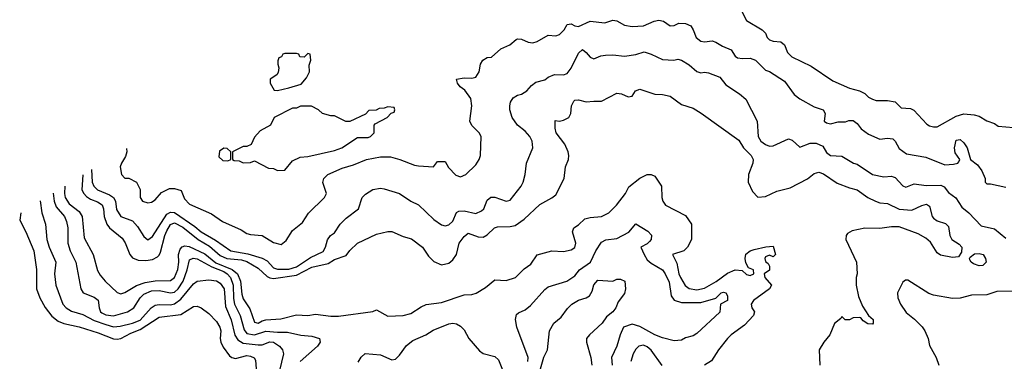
# Model space of a CAD drawing. Header units: inches. Extents: x 2380249 to 2585472, y 382747 to 546448.
# Tile 25 of 256: x 2393399 to 2398562, y 467750 to 469543. Entities that reach past the tile are written whole.
import ezdxf

# ---------------------------------------------------------------- set-up
doc = ezdxf.new("R2010")
doc.units = ezdxf.units.IN
doc.header["$MEASUREMENT"] = 0
doc.layers.add('C3496', color=7, linetype='Continuous')

msp = doc.modelspace()

# ---------------------------------------------------------------- linework, layer by layer
at = {"layer": 'C3496', "color": 4}
for points, elevation in [([(2397185.4, 469585.4), (2397210, 469538), (2397292, 469490), (2397310, 469472), (2397318, 469450), (2397330, 469438), (2397350, 469431), (2397390, 469427.3), (2397410, 469410.8), (2397425.5, 469370), (2397448.7, 469348.7), (2397550, 469298.8), (2397662.4, 469222.4), (2397750, 469184), (2397802, 469170), (2397830, 469156), (2397850, 469136), (2397870, 469126), (2397890, 469118.8), (2397950, 469118.8), (2397988.9, 469111.1), (2398021, 469081), (2398070, 469076), (2398087.5, 469067.5), (2398155.3, 468995.3), (2398170, 468986), (2398190, 468981), (2398210, 468981), (2398310, 469036.3), (2398350, 469048), (2398403.5, 469043.5), (2398430, 469036), (2398470, 469011.3), (2398510, 468998), (2398530, 468984.7), (2398610, 468978)], 116), ([(2393958.2, 468867.6), (2393961, 468850), (2393954.4, 468825.6), (2393932, 468790), (2393926, 468770), (2393932, 468730), (2393950, 468712), (2393971.6, 468711.6), (2394011.1, 468691.1), (2394031.1, 468651.1), (2394031.3, 468610), (2394042, 468590), (2394070, 468581), (2394090, 468586), (2394110, 468598), (2394143.2, 468636.8), (2394183.7, 468656.3), (2394210, 468657.3), (2394246.4, 468646.4), (2394262.4, 468602.4), (2394290, 468574), (2394404.5, 468524.5), (2394463, 468483), (2394559.9, 468439.9), (2394590, 468421), (2394610, 468414.8), (2394670, 468410.7), (2394730, 468373.4), (2394770, 468364), (2394796.6, 468383.4), (2394830, 468436), (2394881.5, 468478.5), (2394912.5, 468527.5), (2394998, 468610), (2395008, 468630), (2394989.3, 468689.3), (2394994, 468710), (2395015.3, 468730), (2395090, 468763), (2395150, 468781.6), (2395218, 468810), (2395290, 468822.4), (2395343.4, 468823.4), (2395392, 468810), (2395470, 468778.8), (2395490, 468776), (2395568.4, 468771.6), (2395590, 468798), (2395630, 468798), (2395646.8, 468766.8), (2395686.4, 468726.4), (2395710, 468718), (2395738, 468730), (2395790, 468782), (2395808.7, 468810), (2395815.3, 468830), (2395818, 468930), (2395808, 468950), (2395770, 468988), (2395759, 469010), (2395769, 469090), (2395765.2, 469130), (2395732.6, 469172.6), (2395709.2, 469190), (2395694, 469210), (2395688.7, 469230), (2395730, 469238), (2395770, 469236), (2395790, 469242), (2395808, 469270), (2395815.3, 469310), (2395828, 469330), (2395850, 469344.7), (2395873.6, 469346.4), (2395922, 469390), (2395969.3, 469410.7), (2396001.5, 469438.5), (2396010, 469442.8), (2396030, 469441), (2396064.5, 469424.5), (2396090, 469421), (2396112.1, 469427.9), (2396170, 469461), (2396210, 469458), (2396230, 469464.7), (2396254, 469490), (2396270, 469518), (2396290, 469521), (2396310.7, 469510.7), (2396330, 469507.7), (2396390, 469534.8), (2396466.4, 469526.4), (2396510, 469541), (2396530, 469536), (2396570, 469514.8), (2396610, 469507.7), (2396670, 469511), (2396725.1, 469534.9), (2396750, 469540.7), (2396775.5, 469535.5), (2396810, 469511.3), (2396830, 469512), (2396854.6, 469525.4), (2396890, 469522.8), (2396918, 469510), (2396931, 469490), (2396946, 469450), (2396970, 469431), (2396990, 469426), (2397030, 469431.3), (2397050, 469424.7), (2397084, 469404), (2397130, 469384.7), (2397150.8, 469350.8), (2397163.5, 469343.5), (2397190, 469338.8), (2397230, 469341), (2397258, 469330), (2397310, 469278), (2397330, 469271), (2397410, 469221), (2397460.7, 469150), (2397490, 469126.8), (2397564.9, 469084.9), (2397612, 469070), (2397622, 469050), (2397618, 469010), (2397630, 469001), (2397650, 468996), (2397690, 469006.8), (2397730, 469006.8), (2397746.6, 469013.4), (2397770, 469014), (2397790, 468998), (2397811, 468970), (2397850, 468942.8), (2397910, 468916), (2397950, 468921), (2397977.3, 468917.3), (2397990, 468904.7), (2398010, 468866.8), (2398050, 468838.8), (2398150, 468822), (2398250, 468780.7), (2398295.9, 468784.1), (2398318, 468790), (2398323.1, 468796.9), (2398328.7, 468810), (2398304.8, 468844.8), (2398301.2, 468870), (2398309.6, 468910.4), (2398330, 468914), (2398350, 468896), (2398366.8, 468870), (2398384.7, 468810), (2398421.4, 468781.4), (2398444.7, 468750), (2398462, 468710), (2398462, 468690), (2398470, 468682), (2398490, 468682), (2398570, 468664.7)], 112), ([(2393775.4, 468756), (2393779.1, 468690), (2393787.3, 468670), (2393806.8, 468650), (2393870, 468624.4), (2393890.5, 468610), (2393900.4, 468590), (2393906.6, 468546.6), (2393930, 468510.8), (2393990, 468487.3), (2394017.3, 468457.3), (2394050, 468406), (2394070, 468386.8), (2394095.6, 468404.4), (2394170, 468522.4), (2394190, 468533.7), (2394210, 468530.4), (2394318, 468458), (2394350, 468430.5), (2394426.4, 468386.4), (2394506.8, 468330), (2394594.3, 468314.3), (2394670, 468292.2), (2394696.7, 468276.7), (2394730, 468241.6), (2394750, 468234.4), (2394810, 468234.6), (2394850, 468246.5), (2394924.4, 468295.6), (2394990, 468327.3), (2395002.7, 468350), (2395012.5, 468387.5), (2395029, 468410), (2395050, 468424.7), (2395079.3, 468470), (2395110, 468500.7), (2395175.3, 468550), (2395195.3, 468610), (2395212.9, 468627.1), (2395250, 468651), (2395290, 468658), (2395310, 468656), (2395390, 468631), (2395450, 468591), (2395490, 468570.8), (2395570, 468494), (2395610, 468466), (2395630, 468461), (2395650, 468466.8), (2395670, 468486), (2395689.5, 468530.5), (2395702, 468538), (2395730, 468539.1), (2395790, 468526), (2395820.1, 468539.9), (2395832.7, 468550), (2395850, 468596), (2395870, 468611), (2395890, 468611), (2395950, 468591), (2395970, 468596), (2396029, 468670), (2396039, 468690), (2396049.2, 468730), (2396056, 468790), (2396089.2, 468870), (2396085.6, 468905.6), (2396073.2, 468930), (2396050, 468957.2), (2396009.2, 468990), (2395981.2, 469030), (2395969, 469070), (2395969, 469090), (2395972.7, 469110), (2395986.8, 469133.2), (2396010, 469146.8), (2396030, 469151.3), (2396058, 469170), (2396082, 469198), (2396105.6, 469214.4), (2396152.5, 469227.5), (2396170, 469242), (2396204, 469256), (2396250, 469254), (2396270, 469260.7), (2396290, 469287.7), (2396330, 469367.3), (2396350, 469386), (2396370, 469371.3), (2396390, 469346), (2396410, 469338), (2396446.6, 469353.4), (2396470, 469357.3), (2396510, 469358.8), (2396570, 469351), (2396630, 469360.7), (2396673.7, 469373.7), (2396710, 469362.8), (2396770, 469334.8), (2396829.1, 469330.9), (2396850, 469336), (2396870, 469331), (2396910, 469306), (2396950.5, 469270.5), (2396970, 469264), (2396990, 469267.3), (2397010, 469264), (2397070, 469241), (2397101.6, 469201.6), (2397173.8, 469153.8), (2397205.8, 469125.8), (2397266.8, 469010), (2397270.7, 468930), (2397285.1, 468905.1), (2397310, 468888), (2397330, 468879.1), (2397350, 468880.7), (2397430, 468918), (2397450, 468911), (2397490, 468874), (2397544.5, 468895.5), (2397575.2, 468895.2), (2397610, 468878.8), (2397630, 468846), (2397650, 468831), (2397710, 468826), (2397770.6, 468790.6), (2397790, 468784), (2397870, 468730.6), (2397930, 468718.4), (2397970, 468722), (2397978.8, 468718.8), (2397990, 468714), (2398030, 468670.8), (2398044.9, 468664.9), (2398090, 468680.7), (2398152.5, 468672.5), (2398230, 468674.4), (2398246.2, 468666.2), (2398270, 468636), (2398308.1, 468608.1), (2398338.8, 468558.8), (2398376, 468530), (2398440.7, 468460.7), (2398510, 468444.7), (2398570, 468396)], 108), ([(2393729.9, 468728.2), (2393725.4, 468650), (2393734.3, 468630), (2393750, 468614.3), (2393770, 468601.3), (2393807.4, 468587.4), (2393831.2, 468571.2), (2393838.3, 468550), (2393841.7, 468510), (2393855.8, 468470), (2393870.5, 468450), (2393936.2, 468396.2), (2393951.8, 468371.8), (2393976.3, 468310), (2393990, 468294), (2394020.3, 468280.3), (2394061, 468279), (2394095.4, 468284.6), (2394120.8, 468299.2), (2394130, 468307.7), (2394136.6, 468323.4), (2394159.2, 468410), (2394170, 468435.5), (2394190, 468468.4), (2394210, 468476.9), (2394253.5, 468453.5), (2394335.3, 468390), (2394394.2, 468354.2), (2394450, 468304.8), (2394484.9, 468290), (2394562.6, 468282.6), (2394590, 468274.2), (2394650, 468239.5), (2394695.8, 468195.8), (2394710, 468187.9), (2394730, 468185.5), (2394850, 468202), (2394930, 468244.2), (2395016.6, 468263.4), (2395050, 468284), (2395110, 468304.7), (2395130, 468331.3), (2395170, 468371), (2395270, 468418), (2395330, 468431.3), (2395350, 468431.3), (2395410, 468406), (2395453.7, 468393.7), (2395511, 468350), (2395542.8, 468302.8), (2395570, 468274), (2395610, 468257.3), (2395650, 468264.9), (2395670, 468282), (2395689.5, 468310), (2395703.7, 468370), (2395730, 468406), (2395750, 468422.8), (2395803.1, 468403.1), (2395830, 468401.6), (2395850, 468413.4), (2395889.2, 468450), (2395903.9, 468456.1), (2395970, 468458), (2395996.6, 468463.4), (2396044.4, 468495.6), (2396126.2, 468573.8), (2396190, 468607.7), (2396210, 468624), (2396253.2, 468710), (2396261.2, 468770), (2396276, 468810), (2396278, 468830), (2396274.5, 468850), (2396258, 468890), (2396212, 468950), (2396206, 468974), (2396206, 469014), (2396230, 469011), (2396250, 469014.8), (2396278, 469030), (2396289.1, 469050.9), (2396292.3, 469090), (2396303.9, 469116.1), (2396310, 469120.7), (2396330, 469122), (2396370, 469111), (2396410, 469116), (2396450, 469114.8), (2396530, 469157.3), (2396554, 469154), (2396590, 469138), (2396600.4, 469139.6), (2396610, 469142), (2396628, 469170), (2396650, 469178), (2396730, 469151.3), (2396770, 469151), (2396810, 469141), (2396870, 469097.3), (2396930, 469078.8), (2396973.2, 469053.2), (2397170, 468911), (2397194, 468870), (2397234, 468830), (2397244.9, 468810), (2397243, 468790), (2397220.7, 468730), (2397218.8, 468690), (2397241, 468641), (2397270, 468612), (2397310, 468614.8), (2397370, 468643), (2397439.3, 468660.7), (2397530, 468707.7), (2397564.7, 468735.3), (2397590, 468743), (2397614.6, 468734.6), (2397685.7, 468685.7), (2397750, 468660.7), (2397790, 468650.8), (2397846.8, 468610), (2397886, 468590), (2397910, 468582.4), (2397950, 468578.8), (2398010, 468548.9), (2398076.9, 468543.1), (2398130, 468568.2), (2398154.6, 468574.6), (2398170, 468564.7), (2398184, 468510), (2398190, 468501), (2398210, 468486.8), (2398253.2, 468473.2), (2398270, 468458), (2398276.3, 468410), (2398286.8, 468390), (2398325.2, 468365.2), (2398338.8, 468350), (2398337.3, 468322.7), (2398322, 468298), (2398290, 468295.3), (2398226.8, 468306.8), (2398210, 468319), (2398175.1, 468375.1), (2398150, 468396), (2398110, 468419.3), (2398010, 468456.2), (2397970, 468455.6), (2397910, 468446.6), (2397830, 468449.2), (2397764.5, 468435.5), (2397739.6, 468420.4), (2397732, 468410), (2397731.3, 468390), (2397786.8, 468270), (2397791, 468210), (2397786, 468190), (2397786, 468150), (2397797.3, 468090), (2397819.1, 468039.1), (2397850.5, 467990.5), (2397874, 467970), (2397874.8, 467950), (2397870, 467946), (2397846.3, 467946.3), (2397822, 467962), (2397810, 467978), (2397800.4, 467980.4), (2397770, 467979), (2397750, 467968.7), (2397728, 467968), (2397710, 467986), (2397704.7, 467975.3), (2397671.6, 467948.4), (2397647.3, 467890), (2397614.9, 467850), (2397590.8, 467810), (2397594, 467730)], 104), ([(2393634.8, 468670.1), (2393634.6, 468630), (2393638, 468610), (2393657.4, 468577.4), (2393710, 468536.4), (2393727, 468510), (2393737.6, 468397.6), (2393784.9, 468310), (2393806.9, 468226.9), (2393821.4, 468201.4), (2393847.7, 468170), (2393910, 468110.7), (2393930, 468104.9), (2393950, 468110.5), (2394011.8, 468148.2), (2394056.6, 468163.4), (2394110, 468172.6), (2394190, 468174.4), (2394210, 468190.6), (2394227.6, 468232.4), (2394233.5, 468270), (2394231.2, 468310), (2394241.1, 468338.9), (2394250, 468350.4), (2394264.6, 468355.4), (2394288.1, 468351.9), (2394370, 468314), (2394427.4, 468267.4), (2394512.7, 468232.7), (2394540.3, 468210), (2394557.3, 468170), (2394563, 468103), (2394570, 468078.8), (2394605.7, 468025.7), (2394630, 467956), (2394650, 467950.7), (2394670, 467963), (2394690, 467968.4), (2394767.7, 467972.3), (2394850, 467993.4), (2394910, 467990.7), (2394950, 467997.3), (2395030, 467986.8), (2395070, 467987.3), (2395250, 468011.3), (2395270, 468021), (2395330, 467987.3), (2395410, 467990.6), (2395450, 468000.7), (2395503.3, 468036.7), (2395530, 468047.7), (2395610, 468058.4), (2395730, 468099.1), (2395770, 468101), (2395792.9, 468107.1), (2395842, 468138), (2395890, 468178), (2395950, 468174.8), (2395998, 468190), (2396044.5, 468235.5), (2396079.6, 468260.4), (2396111.7, 468308.3), (2396190, 468330.8), (2396250, 468326.8), (2396290, 468336), (2396310, 468346.8), (2396316, 468370), (2396297.2, 468430), (2396304, 468450), (2396330, 468466.8), (2396361.6, 468498.4), (2396390, 468505.5), (2396449.4, 468510.6), (2396488.7, 468530), (2396528.7, 468570), (2396575.3, 468630), (2396593.6, 468666.4), (2396650, 468712), (2396690, 468731.3), (2396710, 468731.3), (2396730, 468722), (2396764.7, 468670), (2396766, 468610), (2396771.3, 468590), (2396784.7, 468570), (2396890, 468516), (2396921, 468470), (2396921, 468390), (2396901, 468350), (2396882, 468330), (2396822, 468310), (2396845.2, 468265.2), (2396854.9, 468210), (2396864.4, 468190), (2396888.9, 468148.9), (2396910, 468132.7), (2396950, 468125.7), (2396990, 468133.7), (2397050.7, 468169.3), (2397110, 468212.2), (2397150, 468230.5), (2397187.1, 468227.1), (2397210, 468206), (2397230, 468201), (2397248, 468210), (2397246, 468230), (2397221.2, 468241.2), (2397206.6, 468266.6), (2397202.9, 468290), (2397207.1, 468312.9), (2397229.2, 468330), (2397250, 468337.1), (2397311.1, 468351.1), (2397350, 468354), (2397362, 468310), (2397350, 468298), (2397330, 468308), (2397310, 468298), (2397306, 468290), (2397310, 468274), (2397323.6, 468263.6), (2397331.3, 468250), (2397330.9, 468229.1), (2397302, 468210), (2397306, 468190), (2397342, 468150), (2397331.3, 468130), (2397246.8, 468070), (2397234.8, 468050), (2397238, 468030), (2397251.3, 468010), (2397246, 467990), (2397199.9, 467940.1), (2397130.3, 467889.7), (2397110, 467869.3), (2397062.8, 467810), (2397027.3, 467752.7), (2396990, 467729.3)], 96), ([(2393574.5, 468633.3), (2393579.5, 468590), (2393590, 468560.7), (2393633.4, 468510), (2393644.1, 468484.1), (2393650.5, 468450), (2393650.5, 468370), (2393663, 468330), (2393693, 468270), (2393718.8, 468130), (2393731.3, 468110), (2393790, 468087.3), (2393810, 468070.8), (2393815.5, 468030), (2393823, 468010), (2393830, 468004.4), (2393850, 467994.4), (2393890, 467988.9), (2393964, 468010), (2393998, 468030), (2394030, 468084), (2394050, 468103), (2394090, 468119.5), (2394130, 468121.1), (2394190, 468108.7), (2394210, 468113.4), (2394230, 468130.3), (2394255.6, 468170), (2394277.7, 468230), (2394290, 468282.8), (2394308.3, 468291.7), (2394330, 468288.4), (2394406, 468246), (2394470, 468220.7), (2394487, 468210), (2394504.9, 468190), (2394518.2, 468150), (2394520, 468080), (2394525.5, 468050), (2394555.6, 467990), (2394575.5, 467915.5), (2394590, 467895.8), (2394630.8, 467889.2), (2394690, 467909.1), (2394750, 467902.7), (2394803.8, 467903.8), (2394872.5, 467887.5), (2394930, 467882), (2394971, 467870), (2394974.8, 467850), (2394961, 467830), (2394870, 467749.2)], 92), ([(2393506.1, 468591.5), (2393515.5, 468530), (2393534.9, 468470), (2393540.5, 468390), (2393553, 468350), (2393587.7, 468270), (2393582, 468210), (2393587.7, 468150), (2393625.5, 468050), (2393642, 468030), (2393670, 468012.7), (2393730, 467996.4), (2393790, 467963.6), (2393850, 467942.7), (2393890, 467931.7), (2393925.9, 467934.1), (2393990, 467950.3), (2394030, 467966.3), (2394088.5, 468031.5), (2394110, 468044.4), (2394130, 468048.5), (2394190, 468046), (2394210, 468051.8), (2394243.3, 468076.7), (2394310, 468157.3), (2394330, 468170.7), (2394390, 468178), (2394430, 468172.7), (2394450, 468160.7), (2394470.4, 468130), (2394477.5, 468037.5), (2394507.8, 467967.8), (2394526.9, 467886.9), (2394542.3, 467862.3), (2394570, 467845.3), (2394650, 467837.4), (2394670, 467837), (2394710, 467852.2), (2394730, 467850.3), (2394762, 467830), (2394777.1, 467810), (2394783, 467790), (2394750, 467658)], 88), ([(2393404.6, 468529.5), (2393398.8, 468490), (2393430.5, 468430.5), (2393473, 468330), (2393487.7, 468232.3), (2393487.7, 468130), (2393504.1, 468084.1), (2393532.3, 468032.3), (2393566.7, 467986.7), (2393601.1, 467961.1), (2393630, 467948.4), (2393710.3, 467930.3), (2393810, 467900.3), (2393890, 467868.5), (2393910, 467866.7), (2393930, 467870.3), (2393981.4, 467898.6), (2394030, 467917.3), (2394130, 467982), (2394244.2, 467995.8), (2394310, 468037.3), (2394330, 468038.8), (2394350, 468030.8), (2394390, 468001), (2394430, 467958.8), (2394447.7, 467930), (2394454, 467910), (2394450.3, 467870), (2394453.1, 467850), (2394465.2, 467825.2), (2394499.5, 467779.5), (2394510.4, 467770.4), (2394530, 467764.4), (2394590, 467780.4), (2394610, 467778), (2394628.2, 467768.2), (2394635.6, 467755.6), (2394638.4, 467710)], 84), ([(2396064.2, 467750), (2396065.6, 467770), (2396006, 467930), (2395999, 467970), (2396004.7, 467995.3), (2396014.6, 468005.4), (2396050, 468021), (2396077.5, 468042.5), (2396152.5, 468127.5), (2396170, 468141), (2396268, 468170), (2396310, 468198), (2396334, 468230), (2396392, 468270), (2396419.5, 468330), (2396450, 468376), (2396472, 468388), (2396530, 468394), (2396592.5, 468427.5), (2396630, 468472), (2396692.8, 468432.8), (2396712.3, 468412.3), (2396710.4, 468390), (2396701.7, 468378.3), (2396690, 468366.6), (2396656, 468350), (2396672.7, 468310), (2396690, 468283), (2396710, 468265.5), (2396770, 468230.4), (2396784.4, 468210), (2396805.1, 468165.1), (2396814.6, 468094.6), (2396830.4, 468070.4), (2396870, 468058), (2396970, 468059.3), (2397050, 468081), (2397078, 468110), (2397090, 468113.4), (2397102, 468110), (2397110, 468094), (2397110.7, 468070), (2397074, 468050), (2397070, 468008), (2396950, 467895.3), (2396930, 467884), (2396890, 467874), (2396870, 467861.2), (2396830, 467857.2), (2396770, 467874), (2396730, 467889.5), (2396650, 467932.7), (2396610, 467945.2), (2396566, 467930), (2396546.8, 467890), (2396530.7, 467830), (2396503, 467770), (2396505.5, 467730)], 92), ([(2396129.6, 467710), (2396147.6, 467772.4), (2396166, 467810), (2396177.2, 467910), (2396199, 467950), (2396238.4, 467981.6), (2396272.1, 468027.9), (2396294, 468050), (2396330, 468070.7), (2396370, 468082.8), (2396387, 468093), (2396401.6, 468118.4), (2396410, 468151), (2396430, 468176.3), (2396508.7, 468171.3), (2396530, 468182), (2396550, 468182), (2396572, 468170), (2396576, 468130), (2396570, 468106), (2396538, 468062), (2396524.7, 468030), (2396510, 468009), (2396476.8, 467983.2), (2396454, 467950), (2396386.8, 467890), (2396371, 467870), (2396371, 467850), (2396393.4, 467770), (2396399.1, 467730)], 88), ([(2398610, 468119), (2398523.5, 468116.5), (2398470, 468099), (2398390, 468097.2), (2398330, 468081.2), (2398290, 468079.3), (2398190, 468097.2), (2398166.3, 468106.3), (2398056.4, 468176.4), (2398043.6, 468176.4), (2398030, 468166), (2398002, 468110), (2398003.6, 468083.6), (2398018, 468050), (2398047.1, 468007.1), (2398090.7, 467970.7), (2398130.7, 467930.7), (2398144.7, 467910), (2398162, 467870), (2398170, 467834), (2398204.7, 467770), (2398218, 467730)], 108), ([(2395174.2, 467745.8), (2395190, 467771.3), (2395210, 467791.3), (2395290, 467784.7), (2395350, 467758), (2395370, 467762), (2395390, 467782), (2395426.8, 467833.2), (2395460.2, 467859.8), (2395528, 467890), (2395567.2, 467912.8), (2395650, 467947.3), (2395670, 467951), (2395690, 467946.8), (2395710, 467934.8), (2395730, 467914.8), (2395754.8, 467870), (2395810, 467804.7), (2395830, 467791.3), (2395890, 467774.8), (2395910, 467758), (2395944, 467670)], 92), ([(2396768.1, 467728.1), (2396710, 467809.3), (2396690, 467826.6), (2396670, 467834.5), (2396646, 467830), (2396630, 467814), (2396616.3, 467790), (2396604, 467750)], 96)]:
    msp.add_lwpolyline(points, dxfattribs=dict(at, elevation=elevation))
for points, elevation in [([(2394910, 469366), (2394890, 469346), (2394868.4, 469348.4), (2394862, 469362), (2394850, 469366), (2394790, 469366), (2394778, 469362), (2394772, 469348), (2394758, 469342), (2394752.7, 469327.3), (2394752, 469310), (2394758, 469290), (2394754.8, 469265.2), (2394746.4, 469253.6), (2394712, 469230), (2394712, 469210), (2394732.7, 469172.7), (2394750, 469172), (2394810, 469186), (2394875.3, 469204.7), (2394903.1, 469236.9), (2394918, 469270), (2394916.4, 469303.6), (2394926, 469330), (2394922, 469362)], 116), ([(2394928.4, 469088.4), (2394871.6, 469088.4), (2394850, 469078), (2394830, 469078), (2394734, 469030), (2394714, 468990), (2394659.6, 468960.4), (2394630, 468926), (2394612.7, 468887.3), (2394590, 468878), (2394570, 468878), (2394514, 468850), (2394514, 468810), (2394523.6, 468803.6), (2394550, 468802), (2394570, 468792), (2394610, 468794), (2394630, 468802), (2394703.6, 468763.6), (2394730, 468762), (2394750, 468752), (2394790, 468754), (2394830, 468802), (2394870, 468822), (2394910, 468824.7), (2395050, 468856), (2395088, 468870), (2395170, 468924.7), (2395225.4, 468925.4), (2395238, 468930), (2395258, 468950), (2395258, 468990), (2395263.1, 468996.9), (2395326, 469030), (2395347.3, 469052.7), (2395362, 469058), (2395366, 469070), (2395362, 469082), (2395330, 469086), (2395310, 469078), (2395283.6, 469076.4), (2395267.3, 469067.3), (2395230, 469066), (2395212.7, 469047.3), (2395130, 469008), (2395108.9, 469008.9), (2395050, 469038), (2395030, 469038), (2394986, 469050), (2394966, 469070)], 116), ([(2394470, 468868), (2394446.4, 468853.6), (2394443.6, 468823.6), (2394463.6, 468803.6), (2394490, 468802), (2394506, 468810), (2394506, 468850), (2394487.3, 468867.3)], 116), ([(2398430, 468252), (2398401.3, 468261.3), (2398388.7, 468270), (2398382, 468282), (2398379, 468290), (2398382.7, 468297.3), (2398406.6, 468313.4), (2398430, 468315.5), (2398450.4, 468310.4), (2398464, 468290), (2398466.8, 468270), (2398450, 468253.2)], 104)]:
    msp.add_lwpolyline(points, close=True, dxfattribs=dict(at, elevation=elevation))

doc.saveas('drawing.dxf')
